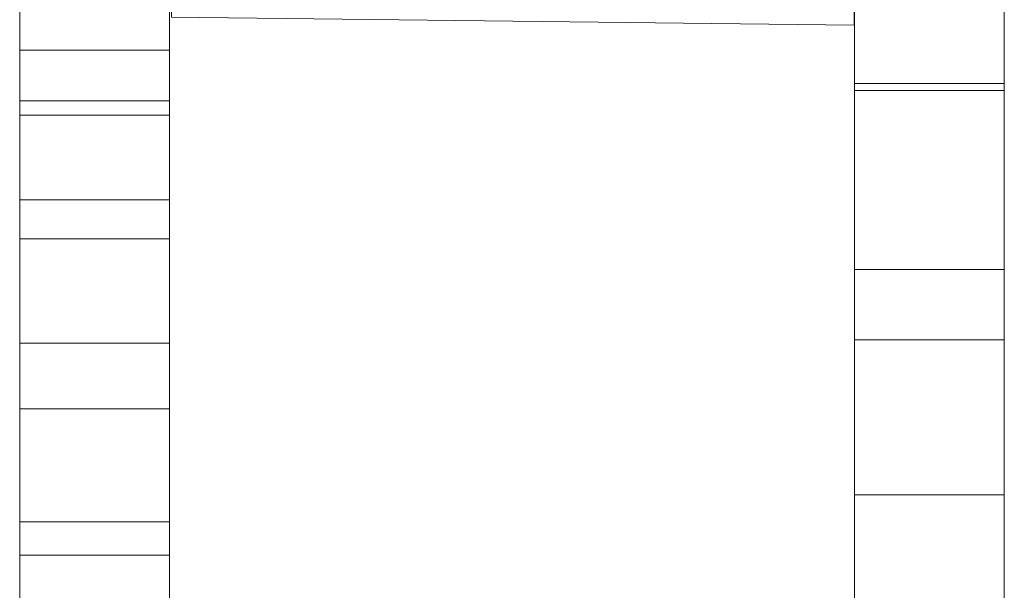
# Model space of a CAD drawing. Header units: millimetres. Extents: x -211 to 218, y -248 to 286.
# Tile 147 of 214: x 168 to 208, y 44 to 67. Entities that reach past the tile are written whole.
import ezdxf

# ---------------------------------------------------------------- set-up
doc = ezdxf.new("R2010")
doc.units = ezdxf.units.MM
doc.header["$LTSCALE"] = 25.4
doc.layers.add('None', color=7, linetype='Continuous', lineweight=9)

msp = doc.modelspace()

# ---------------------------------------------------------------- linework, layer by layer
at = {"layer": 'None', "color": 7, "linetype": 'Continuous', "lineweight": 9}
for points, invisible_edges in [([(174.176, 82.469, 17.792), (174.176, -32.039, 1.378), (174.176, 68.104, -5.187), (174.176, 73.799, -4.957)], 11), ([(174.176, -37.739, 1.363), (174.176, -32.039, 1.378), (174.176, 82.469, 17.792), (174.176, 78.7, 17.342)], 10), ([(174.176, -67.095, 4.018), (174.176, 78.7, 17.342), (174.176, 74.795, 17.058)], 9), ([(174.176, 78.7, 17.342), (174.176, -67.095, 4.018), (174.176, -37.739, 1.363)], 11), ([(201.613, 67.253, 17.654), (201.613, 61.129, 17.057), (201.613, 75.956, 26.676)], 11), ([(201.613, 72.54, 26.441), (201.613, 75.956, 26.676), (201.613, 61.129, 17.057)], 10), ([(207.613, 61.129, 17.057), (207.613, 75.956, 26.676), (207.613, 72.54, 26.441)], 9), ([(207.613, 75.956, 26.676), (207.613, 61.129, 17.057), (207.613, 67.253, 17.654)], 11), ([(174.176, 74.795, 17.058), (174.176, 69.979, 16.909), (174.176, -67.095, 4.018)], 10), ([(201.613, 73.65, -3.685), (201.613, 69.653, -3.638), (201.613, 65.756, -3.504), (201.613, 71.888, 0.474)], 12), ([(207.613, 71.888, 0.474), (207.613, 65.756, -3.504), (207.613, 69.653, -3.638), (207.613, 73.65, -3.685)], 9), ([(201.613, 61.129, 17.057), (201.613, 58.716, 20.776), (201.613, 67.258, 26.318), (201.613, 72.54, 26.441)], 11), ([(207.613, 72.54, 26.441), (207.613, 67.258, 26.318), (207.613, 58.716, 20.776), (207.613, 61.129, 17.057)], 14), ([(201.613, 64.277, -3.454), (201.613, 71.301, 1.378), (201.613, 71.888, 0.474), (201.613, 65.756, -3.504)], 7), ([(207.613, 65.756, -3.504), (207.613, 71.888, 0.474), (207.613, 71.301, 1.378), (207.613, 64.277, -3.454)], 7), ([(201.613, 61.309, -3.368), (201.613, 70.508, 2.6), (201.613, 71.301, 1.378), (201.613, 64.277, -3.454)], 7), ([(207.613, 64.277, -3.454), (207.613, 71.301, 1.378), (207.613, 70.508, 2.6), (207.613, 61.309, -3.368)], 7), ([(201.613, 66.73, 8.424), (201.613, 70.508, 2.6), (201.613, 61.309, -3.368), (201.613, 56.816, -3.238)], 11), ([(201.613, 67.652, 7.695), (201.613, 70.508, 2.6), (201.613, 66.73, 8.424)], 11), ([(207.613, 66.73, 8.424), (207.613, 70.508, 2.6), (207.613, 67.652, 7.695)], 11), ([(207.613, 56.816, -3.238), (207.613, 61.309, -3.368), (207.613, 70.508, 2.6), (207.613, 66.73, 8.424)], 14), ([(168.176, 68.104, -5.187), (168.176, 63.575, 16.87), (168.176, 69.979, 16.909)], 9), ([(174.176, 69.979, 16.909), (174.176, -172.261, 11.813), (174.176, -142.908, 9.221), (174.176, -137.208, 9.236)], 11), ([(174.176, -137.208, 9.236), (174.176, -107.85, 6.623), (174.176, -102.15, 6.638), (174.176, 69.979, 16.909)], 13), ([(174.176, -102.15, 6.638), (174.176, -72.795, 4.004), (174.176, -67.095, 4.018), (174.176, 69.979, 16.909)], 13), ([(174.176, -177.961, 11.798), (174.176, -172.261, 11.813), (174.176, 69.979, 16.909), (174.176, 63.575, 16.87)], 10), ([(201.613, 65.756, -3.504), (201.613, 69.653, -3.638), (207.613, 69.653, -3.638), (207.613, 65.756, -3.504)], 8), ([(168.176, 67.427, -16.94), (168.176, 65.611, -16.848), (168.176, 68.104, -5.187)], 10), ([(168.176, 65.611, -16.848), (168.176, 63.006, -16.688), (168.176, 68.104, -5.187)], 10), ([(168.176, 63.006, -16.688), (168.176, 59.61, -16.461), (168.176, 45.362, 17.298), (168.176, 68.104, -5.187)], 14), ([(168.176, 68.104, -5.187), (168.176, 45.362, 17.298), (168.176, 51.231, 17.159), (168.176, 58.046, 16.994)], 9), ([(168.176, 58.046, 16.994), (168.176, 63.575, 16.87), (168.176, 68.104, -5.187)], 10), ([(174.176, 68.104, -5.187), (174.176, 65.611, -16.848), (174.176, 67.427, -16.94)], 9), ([(174.176, 68.104, -5.187), (174.176, 63.006, -16.688), (174.176, 65.611, -16.848)], 9), ([(174.176, 68.104, -5.187), (174.176, 59.61, -16.461), (174.176, 63.006, -16.688)], 9), ([(174.176, 68.104, -5.187), (174.176, 53.856, -16.053), (174.176, 59.61, -16.461)], 9), ([(174.176, 68.104, -5.187), (174.176, 38.075, -3.97), (174.176, 46.696, -15.523), (174.176, 53.856, -16.053)], 11), ([(174.176, 68.104, -5.187), (174.176, -32.039, 1.378), (174.176, 3.018, -1.286)], 11), ([(174.176, 3.018, -1.286), (174.176, 38.075, -3.97), (174.176, 68.104, -5.187)], 11), ([(201.613, 66.73, 8.424), (201.613, 67.6, 8.989), (201.613, 67.652, 7.695)], 9), ([(201.613, 67.6, 8.989), (201.613, 66.73, 8.424), (201.613, 63.4, 13.556), (201.613, 67.316, 16.097)], 7), ([(207.613, 67.652, 7.695), (207.613, 67.6, 8.989), (207.613, 66.73, 8.424)], 10), ([(207.613, 67.316, 16.097), (207.613, 63.4, 13.556), (207.613, 66.73, 8.424), (207.613, 67.6, 8.989)], 7), ([(201.613, 67.253, 17.654), (201.613, 67.316, 16.097), (201.613, 63.4, 13.556), (201.613, 61.129, 17.057)], 14), ([(201.613, 63.994, 26.242), (201.613, 67.258, 26.318), (201.613, 58.716, 20.776)], 10), ([(201.613, 67.258, 26.318), (201.613, 63.994, 26.242), (207.613, 63.994, 26.242), (207.613, 67.258, 26.318)], 8), ([(207.613, 61.129, 17.057), (207.613, 63.4, 13.556), (207.613, 67.316, 16.097), (207.613, 67.253, 17.654)], 11), ([(207.613, 58.716, 20.776), (207.613, 67.258, 26.318), (207.613, 63.994, 26.242)], 9), ([(201.6, 66.953, 17.642), (201.6, 66.614, 26.111), (174.259, 66.935, 18.111)], 8), ([(201.613, 66.73, 8.424), (201.613, 62.856, 11.284), (201.613, 63.041, 11.58)], 9), ([(201.613, 66.73, 8.424), (201.613, 62.04, 10.647), (201.613, 62.348, 10.811)], 9), ([(201.613, 66.73, 8.424), (201.613, 62.623, 11.025), (201.613, 62.856, 11.284)], 9), ([(201.613, 66.73, 8.424), (201.613, 51.15, -1.683), (201.613, 61.708, 10.54), (201.613, 62.04, 10.647)], 11), ([(201.613, 62.348, 10.811), (201.613, 62.623, 11.025), (201.613, 66.73, 8.424)], 10), ([(201.613, 66.73, 8.424), (201.613, 63.172, 11.903), (201.613, 63.244, 12.244)], 9), ([(201.613, 63.4, 13.556), (201.613, 66.73, 8.424), (201.613, 63.257, 12.593), (201.613, 63.208, 12.938)], 11), ([(201.613, 63.041, 11.58), (201.613, 63.172, 11.903), (201.613, 66.73, 8.424)], 10), ([(201.613, 63.244, 12.244), (201.613, 63.257, 12.593), (201.613, 66.73, 8.424)], 10), ([(201.613, 56.816, -3.238), (201.613, 52.093, -3.135), (201.613, 51.15, -1.683), (201.613, 66.73, 8.424)], 14), ([(207.613, 66.73, 8.424), (207.613, 51.15, -1.683), (207.613, 52.093, -3.135), (207.613, 56.816, -3.238)], 11), ([(207.613, 66.73, 8.424), (207.613, 62.623, 11.025), (207.613, 62.348, 10.811)], 9), ([(207.613, 66.73, 8.424), (207.613, 63.172, 11.903), (207.613, 63.041, 11.58)], 9), ([(207.613, 62.348, 10.811), (207.613, 62.04, 10.647), (207.613, 66.73, 8.424)], 10), ([(207.613, 63.041, 11.58), (207.613, 62.856, 11.284), (207.613, 66.73, 8.424)], 10), ([(207.613, 62.856, 11.284), (207.613, 62.623, 11.025), (207.613, 66.73, 8.424)], 10), ([(207.613, 62.04, 10.647), (207.613, 61.708, 10.54), (207.613, 51.15, -1.683), (207.613, 66.73, 8.424)], 14), ([(207.613, 66.73, 8.424), (207.613, 63.257, 12.593), (207.613, 63.244, 12.244)], 9), ([(207.613, 63.244, 12.244), (207.613, 63.172, 11.903), (207.613, 66.73, 8.424)], 10), ([(207.613, 63.208, 12.938), (207.613, 63.257, 12.593), (207.613, 66.73, 8.424), (207.613, 63.4, 13.556)], 14), ([(207.613, 65.756, -3.504), (207.613, 64.277, -3.454), (201.613, 64.277, -3.454), (201.613, 65.756, -3.504)], 8), ([(201.613, 61.309, -3.368), (201.613, 64.277, -3.454), (207.613, 64.277, -3.454), (207.613, 61.309, -3.368)], 8), ([(201.613, 58.716, 20.776), (201.613, 55.243, 26.129), (201.613, 55.459, 26.27), (201.613, 63.994, 26.242)], 11), ([(207.613, 55.459, 26.27), (207.613, 63.994, 26.242), (201.613, 63.994, 26.242), (201.613, 55.459, 26.27)], 8), ([(207.613, 63.994, 26.242), (207.613, 55.459, 26.27), (207.613, 55.243, 26.129), (207.613, 58.716, 20.776)], 14), ([(174.176, -177.961, 11.798), (174.176, 63.575, 16.87), (174.176, 58.046, 16.994)], 9), ([(201.613, 63.4, 13.556), (201.613, 63.208, 12.938), (201.613, 63.101, 13.269)], 9), ([(201.613, 61.129, 17.057), (201.613, 63.4, 13.556), (201.613, 62.723, 13.852), (201.613, 62.464, 14.085)], 11), ([(201.613, 63.4, 13.556), (201.613, 62.937, 13.577), (201.613, 62.723, 13.852)], 9), ([(201.613, 63.4, 13.556), (201.613, 63.064, 13.339), (201.613, 62.937, 13.577)], 9), ([(201.613, 63.101, 13.269), (201.613, 63.064, 13.339), (201.613, 63.4, 13.556)], 10), ([(201.613, 63.257, 12.593), (207.613, 63.257, 12.593), (207.613, 63.208, 12.938), (201.613, 63.208, 12.938)], 5), ([(201.613, 63.244, 12.244), (207.613, 63.244, 12.244), (207.613, 63.257, 12.593), (201.613, 63.257, 12.593)], 5), ([(201.613, 63.172, 11.903), (207.613, 63.172, 11.903), (207.613, 63.244, 12.244), (201.613, 63.244, 12.244)], 5), ([(201.613, 63.208, 12.938), (207.613, 63.208, 12.938), (207.613, 63.101, 13.269), (201.613, 63.101, 13.269)], 5), ([(201.613, 63.041, 11.58), (207.613, 63.041, 11.58), (207.613, 63.172, 11.903), (201.613, 63.172, 11.903)], 5), ([(201.613, 63.064, 13.339), (201.613, 63.101, 13.269), (207.613, 63.101, 13.269), (207.613, 63.064, 13.339)], 10), ([(207.613, 63.4, 13.556), (207.613, 63.064, 13.339), (207.613, 63.101, 13.269)], 9), ([(207.613, 63.101, 13.269), (207.613, 63.208, 12.938), (207.613, 63.4, 13.556)], 10), ([(207.613, 62.464, 14.085), (207.613, 62.723, 13.852), (207.613, 63.4, 13.556), (207.613, 61.129, 17.057)], 14), ([(207.613, 62.723, 13.852), (207.613, 62.937, 13.577), (207.613, 63.4, 13.556)], 10), ([(207.613, 62.937, 13.577), (207.613, 63.064, 13.339), (207.613, 63.4, 13.556)], 10), ([(207.613, 63.064, 13.339), (207.613, 62.937, 13.577), (201.613, 62.937, 13.577), (201.613, 63.064, 13.339)], 10), ([(201.613, 62.856, 11.284), (207.613, 62.856, 11.284), (207.613, 63.041, 11.58), (201.613, 63.041, 11.58)], 5), ([(201.613, 62.937, 13.577), (207.613, 62.937, 13.577), (207.613, 62.723, 13.852), (201.613, 62.723, 13.852)], 5), ([(201.613, 62.623, 11.025), (207.613, 62.623, 11.025), (207.613, 62.856, 11.284), (201.613, 62.856, 11.284)], 5), ([(201.613, 62.723, 13.852), (207.613, 62.723, 13.852), (207.613, 62.464, 14.085), (201.613, 62.464, 14.085)], 5), ([(201.613, 62.348, 10.811), (207.613, 62.348, 10.811), (207.613, 62.623, 11.025), (201.613, 62.623, 11.025)], 5), ([(201.613, 61.129, 17.057), (201.613, 62.464, 14.085), (201.613, 62.168, 14.27)], 9), ([(201.613, 62.464, 14.085), (207.613, 62.464, 14.085), (207.613, 62.168, 14.27), (201.613, 62.168, 14.27)], 5), ([(201.613, 62.04, 10.647), (207.613, 62.04, 10.647), (207.613, 62.348, 10.811), (201.613, 62.348, 10.811)], 5), ([(207.613, 62.168, 14.27), (207.613, 62.464, 14.085), (207.613, 61.129, 17.057)], 10), ([(201.613, 62.168, 14.27), (201.613, 61.845, 14.401), (201.613, 61.129, 17.057)], 10), ([(201.613, 62.168, 14.27), (207.613, 62.168, 14.27), (207.613, 61.845, 14.401), (201.613, 61.845, 14.401)], 5), ([(201.613, 61.708, 10.54), (207.613, 61.708, 10.54), (207.613, 62.04, 10.647), (201.613, 62.04, 10.647)], 5), ([(207.613, 61.129, 17.057), (207.613, 61.845, 14.401), (207.613, 62.168, 14.27)], 9), ([(201.613, 61.129, 17.057), (201.613, 61.845, 14.401), (201.613, 61.504, 14.474)], 9), ([(201.613, 61.845, 14.401), (207.613, 61.845, 14.401), (207.613, 61.504, 14.474), (201.613, 61.504, 14.474)], 5), ([(201.613, 61.363, 10.491), (201.613, 61.708, 10.54), (201.613, 51.15, -1.683)], 10), ([(201.613, 61.363, 10.491), (207.613, 61.363, 10.491), (207.613, 61.708, 10.54), (201.613, 61.708, 10.54)], 5), ([(207.613, 61.504, 14.474), (207.613, 61.845, 14.401), (207.613, 61.129, 17.057)], 10), ([(207.613, 51.15, -1.683), (207.613, 61.708, 10.54), (207.613, 61.363, 10.491)], 9), ([(201.613, 61.504, 14.474), (201.613, 61.156, 14.486), (201.613, 61.129, 17.057)], 10), ([(201.613, 61.504, 14.474), (207.613, 61.504, 14.474), (207.613, 61.156, 14.486), (201.613, 61.156, 14.486)], 5), ([(201.613, 51.15, -1.683), (201.613, 61.015, 10.504), (201.613, 61.363, 10.491)], 9), ([(201.613, 61.015, 10.504), (207.613, 61.015, 10.504), (207.613, 61.363, 10.491), (201.613, 61.363, 10.491)], 5), ([(207.613, 61.309, -3.368), (207.613, 56.816, -3.238), (201.613, 56.816, -3.238), (201.613, 61.309, -3.368)], 8), ([(201.613, 61.129, 17.057), (201.613, 61.156, 14.486), (201.613, 60.81, 14.438)], 9), ([(201.613, 61.156, 14.486), (207.613, 61.156, 14.486), (207.613, 60.81, 14.438), (201.613, 60.81, 14.438)], 5), ([(201.613, 61.129, 17.057), (201.613, 60.479, 14.33), (201.613, 60.171, 14.167)], 9), ([(201.613, 45.55, 6.949), (201.613, 61.129, 17.057), (201.613, 59.896, 13.952), (201.613, 59.663, 13.693)], 11), ([(201.613, 60.81, 14.438), (201.613, 60.479, 14.33), (201.613, 61.129, 17.057)], 10), ([(201.613, 60.171, 14.167), (201.613, 59.896, 13.952), (201.613, 61.129, 17.057)], 10), ([(201.613, 61.129, 17.057), (201.613, 45.55, 6.949), (201.613, 45.561, 11.601), (201.613, 45.795, 11.86)], 11), ([(201.613, 61.129, 17.057), (201.613, 45.98, 12.156), (201.613, 46.11, 12.479)], 9), ([(201.613, 45.795, 11.86), (201.613, 45.98, 12.156), (201.613, 61.129, 17.057)], 10), ([(201.613, 46.11, 12.479), (201.613, 46.14, 12.617), (201.613, 58.716, 20.776), (201.613, 61.129, 17.057)], 14), ([(207.613, 61.129, 17.057), (207.613, 61.156, 14.486), (207.613, 61.504, 14.474)], 9), ([(207.613, 61.363, 10.491), (207.613, 61.015, 10.504), (207.613, 51.15, -1.683)], 10), ([(207.613, 60.81, 14.438), (207.613, 61.156, 14.486), (207.613, 61.129, 17.057)], 10), ([(207.613, 61.129, 17.057), (207.613, 60.479, 14.33), (207.613, 60.81, 14.438)], 9), ([(207.613, 61.129, 17.057), (207.613, 59.896, 13.952), (207.613, 60.171, 14.167)], 9), ([(207.613, 60.171, 14.167), (207.613, 60.479, 14.33), (207.613, 61.129, 17.057)], 10), ([(207.613, 59.663, 13.693), (207.613, 59.896, 13.952), (207.613, 61.129, 17.057), (207.613, 45.55, 6.949)], 14), ([(207.613, 61.129, 17.057), (207.613, 45.98, 12.156), (207.613, 45.795, 11.86)], 9), ([(207.613, 45.795, 11.86), (207.613, 45.561, 11.601), (207.613, 45.55, 6.949), (207.613, 61.129, 17.057)], 14), ([(207.613, 61.129, 17.057), (207.613, 58.716, 20.776), (207.613, 46.14, 12.617), (207.613, 46.11, 12.479)], 11), ([(207.613, 46.11, 12.479), (207.613, 45.98, 12.156), (207.613, 61.129, 17.057)], 10), ([(201.613, 60.674, 10.576), (201.613, 61.015, 10.504), (201.613, 51.15, -1.683)], 10), ([(201.613, 60.674, 10.576), (207.613, 60.674, 10.576), (207.613, 61.015, 10.504), (201.613, 61.015, 10.504)], 5), ([(201.613, 60.81, 14.438), (207.613, 60.81, 14.438), (207.613, 60.479, 14.33), (201.613, 60.479, 14.33)], 5), ([(207.613, 51.15, -1.683), (207.613, 61.015, 10.504), (207.613, 60.674, 10.576)], 9), ([(201.613, 51.15, -1.683), (201.613, 60.351, 10.707), (201.613, 60.674, 10.576)], 9), ([(201.613, 60.351, 10.707), (207.613, 60.351, 10.707), (207.613, 60.674, 10.576), (201.613, 60.674, 10.576)], 5), ([(201.613, 60.479, 14.33), (207.613, 60.479, 14.33), (207.613, 60.171, 14.167), (201.613, 60.171, 14.167)], 5), ([(201.613, 51.15, -1.683), (201.613, 60.055, 10.892), (201.613, 60.351, 10.707)], 9), ([(201.613, 60.055, 10.892), (207.613, 60.055, 10.892), (207.613, 60.351, 10.707), (201.613, 60.351, 10.707)], 5), ([(207.613, 60.674, 10.576), (207.613, 60.351, 10.707), (207.613, 51.15, -1.683)], 10), ([(207.613, 60.351, 10.707), (207.613, 60.055, 10.892), (207.613, 51.15, -1.683)], 10), ([(201.613, 60.171, 14.167), (207.613, 60.171, 14.167), (207.613, 59.896, 13.952), (201.613, 59.896, 13.952)], 5), ([(201.613, 51.15, -1.683), (201.613, 47.821, 3.449), (201.613, 59.796, 11.125), (201.613, 60.055, 10.892)], 11), ([(201.613, 59.796, 11.125), (207.613, 59.796, 11.125), (207.613, 60.055, 10.892), (201.613, 60.055, 10.892)], 5), ([(207.613, 60.055, 10.892), (207.613, 59.796, 11.125), (207.613, 47.821, 3.449), (207.613, 51.15, -1.683)], 14), ([(168.176, 59.61, -16.461), (168.176, 53.856, -16.053), (168.176, 45.362, 17.298)], 10), ([(201.613, 59.896, 13.952), (207.613, 59.896, 13.952), (207.613, 59.663, 13.693), (201.613, 59.663, 13.693)], 5), ([(201.613, 47.821, 3.449), (201.613, 59.748, 11.187), (201.613, 59.796, 11.125)], 9), ([(207.613, 59.748, 11.187), (207.613, 59.796, 11.125), (201.613, 59.796, 11.125), (201.613, 59.748, 11.187)], 10), ([(201.613, 59.582, 11.4), (201.613, 59.748, 11.187), (201.613, 47.821, 3.449)], 10), ([(201.613, 59.748, 11.187), (201.613, 59.582, 11.4), (207.613, 59.582, 11.4), (207.613, 59.748, 11.187)], 10), ([(201.613, 59.663, 13.693), (201.613, 59.478, 13.397), (201.613, 45.55, 6.949)], 10), ([(201.613, 59.663, 13.693), (207.613, 59.663, 13.693), (207.613, 59.478, 13.397), (201.613, 59.478, 13.397)], 5), ([(201.613, 59.418, 11.708), (201.613, 59.582, 11.4), (201.613, 47.821, 3.449), (201.613, 45.55, 6.949)], 14), ([(201.613, 59.418, 11.708), (207.613, 59.418, 11.708), (207.613, 59.582, 11.4), (201.613, 59.582, 11.4)], 5), ([(207.613, 59.796, 11.125), (207.613, 59.748, 11.187), (207.613, 47.821, 3.449)], 10), ([(207.613, 47.821, 3.449), (207.613, 59.748, 11.187), (207.613, 59.582, 11.4)], 9), ([(207.613, 45.55, 6.949), (207.613, 59.478, 13.397), (207.613, 59.663, 13.693)], 9), ([(207.613, 45.55, 6.949), (207.613, 47.821, 3.449), (207.613, 59.582, 11.4), (207.613, 59.418, 11.708)], 11), ([(201.613, 45.55, 6.949), (201.613, 59.478, 13.397), (201.613, 59.347, 13.074)], 9), ([(201.613, 59.478, 13.397), (207.613, 59.478, 13.397), (207.613, 59.347, 13.074), (201.613, 59.347, 13.074)], 5), ([(201.613, 45.55, 6.949), (201.613, 59.31, 12.04), (201.613, 59.418, 11.708)], 9), ([(201.613, 59.31, 12.04), (207.613, 59.31, 12.04), (207.613, 59.418, 11.708), (201.613, 59.418, 11.708)], 5), ([(201.613, 59.347, 13.074), (201.613, 59.274, 12.733), (201.613, 45.55, 6.949)], 10), ([(201.613, 59.347, 13.074), (207.613, 59.347, 13.074), (207.613, 59.274, 12.733), (201.613, 59.274, 12.733)], 5), ([(201.613, 59.262, 12.385), (201.613, 59.31, 12.04), (201.613, 45.55, 6.949)], 10), ([(201.613, 59.262, 12.385), (207.613, 59.262, 12.385), (207.613, 59.31, 12.04), (201.613, 59.31, 12.04)], 5), ([(201.613, 45.55, 6.949), (201.613, 59.274, 12.733), (201.613, 59.262, 12.385)], 9), ([(201.613, 59.274, 12.733), (207.613, 59.274, 12.733), (207.613, 59.262, 12.385), (201.613, 59.262, 12.385)], 5), ([(207.613, 59.347, 13.074), (207.613, 59.478, 13.397), (207.613, 45.55, 6.949)], 10), ([(207.613, 59.418, 11.708), (207.613, 59.31, 12.04), (207.613, 45.55, 6.949)], 10), ([(207.613, 45.55, 6.949), (207.613, 59.274, 12.733), (207.613, 59.347, 13.074)], 9), ([(207.613, 45.55, 6.949), (207.613, 59.31, 12.04), (207.613, 59.262, 12.385)], 9), ([(207.613, 59.262, 12.385), (207.613, 59.274, 12.733), (207.613, 45.55, 6.949)], 10), ([(201.613, 58.716, 20.776), (201.613, 46.039, 13.845), (201.613, 45.876, 14.153)], 9), ([(201.613, 58.716, 20.776), (201.613, 46.195, 13.168), (201.613, 46.147, 13.514)], 9), ([(201.613, 46.147, 13.514), (201.613, 46.039, 13.845), (201.613, 58.716, 20.776)], 10), ([(201.613, 58.716, 20.776), (201.613, 46.14, 12.617), (201.613, 46.183, 12.82)], 9), ([(201.613, 46.183, 12.82), (201.613, 46.195, 13.168), (201.613, 58.716, 20.776)], 10), ([(201.613, 45.876, 14.153), (201.613, 45.661, 14.428), (201.613, 55.243, 26.129), (201.613, 58.716, 20.776)], 14), ([(207.613, 58.716, 20.776), (207.613, 46.039, 13.845), (207.613, 46.147, 13.514)], 9), ([(207.613, 58.716, 20.776), (207.613, 55.243, 26.129), (207.613, 45.661, 14.428), (207.613, 45.876, 14.153)], 11), ([(207.613, 58.716, 20.776), (207.613, 46.195, 13.168), (207.613, 46.183, 12.82)], 9), ([(207.613, 45.876, 14.153), (207.613, 46.039, 13.845), (207.613, 58.716, 20.776)], 10), ([(207.613, 46.147, 13.514), (207.613, 46.195, 13.168), (207.613, 58.716, 20.776)], 10), ([(207.613, 46.183, 12.82), (207.613, 46.14, 12.617), (207.613, 58.716, 20.776)], 10), ([(174.176, -177.961, 11.798), (174.176, 58.046, 16.994), (174.176, 51.231, 17.159)], 9), ([(201.613, 52.093, -3.135), (201.613, 56.816, -3.238), (207.613, 56.816, -3.238), (207.613, 52.093, -3.135)], 8), ([(201.613, 55.459, 26.27), (201.613, 55.243, 26.129), (201.613, 55.151, 26.27)], 3), ([(207.613, 55.151, 26.27), (207.613, 55.459, 26.27), (201.613, 55.459, 26.27), (201.613, 55.151, 26.27)], 10), ([(201.613, 39.664, 16.022), (201.613, 55.243, 26.129), (201.613, 43.749, 15.013), (201.613, 43.417, 14.906)], 11), ([(201.613, 55.243, 26.129), (201.613, 44.443, 15.049), (201.613, 44.094, 15.062)], 9), ([(201.613, 55.243, 26.129), (201.613, 45.107, 14.846), (201.613, 44.784, 14.977)], 9), ([(201.613, 55.243, 26.129), (201.613, 45.661, 14.428), (201.613, 45.402, 14.661)], 9), ([(201.613, 44.094, 15.062), (201.613, 43.749, 15.013), (201.613, 55.243, 26.129)], 10), ([(201.613, 45.402, 14.661), (201.613, 45.107, 14.846), (201.613, 55.243, 26.129)], 10), ([(201.613, 44.784, 14.977), (201.613, 44.443, 15.049), (201.613, 55.243, 26.129)], 10), ([(201.613, 53.992, 26.274), (201.613, 55.151, 26.27), (201.613, 55.243, 26.129), (201.613, 39.664, 16.022)], 14), ([(207.613, 55.151, 26.27), (207.613, 55.243, 26.129), (207.613, 55.459, 26.27)], 3), ([(207.613, 39.664, 16.022), (207.613, 55.243, 26.129), (207.613, 55.151, 26.27), (207.613, 53.992, 26.274)], 11), ([(207.613, 55.243, 26.129), (207.613, 45.107, 14.846), (207.613, 45.402, 14.661)], 9), ([(207.613, 55.243, 26.129), (207.613, 44.443, 15.049), (207.613, 44.784, 14.977)], 9), ([(207.613, 55.243, 26.129), (207.613, 43.749, 15.013), (207.613, 44.094, 15.062)], 9), ([(207.613, 44.784, 14.977), (207.613, 45.107, 14.846), (207.613, 55.243, 26.129)], 10), ([(207.613, 43.417, 14.906), (207.613, 43.749, 15.013), (207.613, 55.243, 26.129), (207.613, 39.664, 16.022)], 14), ([(207.613, 45.402, 14.661), (207.613, 45.661, 14.428), (207.613, 55.243, 26.129)], 10), ([(207.613, 44.094, 15.062), (207.613, 44.443, 15.049), (207.613, 55.243, 26.129)], 10), ([(201.613, 55.151, 26.27), (201.613, 53.992, 26.274), (207.613, 53.992, 26.274), (207.613, 55.151, 26.27)], 8), ([(168.176, 53.856, -16.053), (168.176, 46.696, -15.523), (168.176, 45.362, 17.298)], 10), ([(201.613, 39.664, 16.022), (201.613, 36.227, 21.319), (201.613, 43.925, 26.314), (201.613, 53.992, 26.274)], 11), ([(207.613, 43.925, 26.314), (207.613, 53.992, 26.274), (201.613, 53.992, 26.274), (201.613, 43.925, 26.314)], 8), ([(207.613, 53.992, 26.274), (207.613, 43.925, 26.314), (207.613, 36.227, 21.319), (207.613, 39.664, 16.022)], 14), ([(201.613, 49.016, -3.068), (201.613, 51.15, -1.683), (201.613, 52.093, -3.135)], 3), ([(207.613, 52.093, -3.135), (207.613, 49.016, -3.068), (201.613, 49.016, -3.068), (201.613, 52.093, -3.135)], 10), ([(207.613, 52.093, -3.135), (207.613, 51.15, -1.683), (207.613, 49.016, -3.068)], 3), ([(174.176, -177.961, 11.798), (174.176, 51.231, 17.159), (174.176, 45.362, 17.298), (174.176, 40.2, 17.414)], 9), ([(201.613, 47.821, 3.449), (201.613, 51.15, -1.683), (201.613, 49.016, -3.068), (201.613, 47.787, -3.041)], 11), ([(207.613, 47.787, -3.041), (207.613, 49.016, -3.068), (207.613, 51.15, -1.683), (207.613, 47.821, 3.449)], 14), ([(207.613, 49.016, -3.068), (207.613, 47.787, -3.041), (201.613, 47.787, -3.041), (201.613, 49.016, -3.068)], 8), ([(201.613, 45.55, 6.949), (201.613, 47.821, 3.449), (201.613, 38.301, -2.727), (201.613, 37.207, -2.691)], 11), ([(201.613, 47.787, -3.041), (201.613, 38.301, -2.727), (201.613, 47.821, 3.449)], 10), ([(201.613, 38.301, -2.727), (201.613, 47.787, -3.041), (207.613, 47.787, -3.041), (207.613, 38.301, -2.727)], 8), ([(207.613, 47.821, 3.449), (207.613, 38.301, -2.727), (207.613, 47.787, -3.041)], 9), ([(207.613, 37.207, -2.691), (207.613, 38.301, -2.727), (207.613, 47.821, 3.449), (207.613, 45.55, 6.949)], 14), ([(168.176, 46.696, -15.523), (168.176, 38.233, -14.881), (168.176, 38.075, -3.97), (168.176, 45.362, 17.298)], 14), ([(174.176, 38.075, -3.97), (174.176, 38.233, -14.881), (174.176, 46.696, -15.523)], 9), ([(201.613, 46.195, 13.168), (207.613, 46.195, 13.168), (207.613, 46.147, 13.514), (201.613, 46.147, 13.514)], 5), ([(201.613, 46.183, 12.82), (207.613, 46.183, 12.82), (207.613, 46.195, 13.168), (201.613, 46.195, 13.168)], 5), ([(207.613, 46.14, 12.617), (207.613, 46.183, 12.82), (201.613, 46.183, 12.82), (201.613, 46.14, 12.617)], 10), ([(201.613, 46.147, 13.514), (207.613, 46.147, 13.514), (207.613, 46.039, 13.845), (201.613, 46.039, 13.845)], 5), ([(201.613, 46.14, 12.617), (201.613, 46.11, 12.479), (207.613, 46.11, 12.479), (207.613, 46.14, 12.617)], 10), ([(201.613, 45.98, 12.156), (207.613, 45.98, 12.156), (207.613, 46.11, 12.479), (201.613, 46.11, 12.479)], 5), ([(201.613, 46.039, 13.845), (207.613, 46.039, 13.845), (207.613, 45.876, 14.153), (201.613, 45.876, 14.153)], 5), ([(201.613, 45.795, 11.86), (207.613, 45.795, 11.86), (207.613, 45.98, 12.156), (201.613, 45.98, 12.156)], 5), ([(201.613, 45.876, 14.153), (207.613, 45.876, 14.153), (207.613, 45.661, 14.428), (201.613, 45.661, 14.428)], 5), ([(201.613, 45.561, 11.601), (207.613, 45.561, 11.601), (207.613, 45.795, 11.86), (201.613, 45.795, 11.86)], 5), ([(168.176, 40.2, 17.414), (168.176, 45.362, 17.298), (168.176, 38.075, -3.97)], 10), ([(201.613, 45.661, 14.428), (207.613, 45.661, 14.428), (207.613, 45.402, 14.661), (201.613, 45.402, 14.661)], 5), ([(201.613, 45.287, 11.387), (201.613, 45.561, 11.601), (201.613, 45.55, 6.949)], 10), ([(201.613, 45.287, 11.387), (207.613, 45.287, 11.387), (207.613, 45.561, 11.601), (201.613, 45.561, 11.601)], 5), ([(201.613, 26.455, -0.154), (201.613, 43.137, 10.669), (201.613, 45.55, 6.949), (201.613, 30.963, -2.514)], 15), ([(201.613, 45.55, 6.949), (201.613, 44.979, 11.223), (201.613, 45.287, 11.387)], 9), ([(201.613, 45.55, 6.949), (201.613, 44.302, 11.067), (201.613, 44.647, 11.116)], 9), ([(201.613, 44.647, 11.116), (201.613, 44.979, 11.223), (201.613, 45.55, 6.949)], 10), ([(201.613, 45.55, 6.949), (201.613, 43.954, 11.08), (201.613, 44.302, 11.067)], 9), ([(201.613, 45.55, 6.949), (201.613, 43.137, 10.669), (201.613, 43.815, 11.109), (201.613, 43.954, 11.08)], 11), ([(201.613, 37.207, -2.691), (201.613, 30.963, -2.514), (201.613, 45.55, 6.949)], 10), ([(201.613, 45.402, 14.661), (207.613, 45.402, 14.661), (207.613, 45.107, 14.846), (201.613, 45.107, 14.846)], 5), ([(207.613, 45.55, 6.949), (207.613, 45.561, 11.601), (207.613, 45.287, 11.387)], 9), ([(207.613, 45.55, 6.949), (207.613, 30.963, -2.514), (207.613, 37.207, -2.691)], 9), ([(207.613, 45.55, 6.949), (207.613, 44.979, 11.223), (207.613, 44.647, 11.116)], 9), ([(207.613, 45.287, 11.387), (207.613, 44.979, 11.223), (207.613, 45.55, 6.949)], 10), ([(207.613, 44.647, 11.116), (207.613, 44.302, 11.067), (207.613, 45.55, 6.949)], 10), ([(207.613, 44.302, 11.067), (207.613, 43.954, 11.08), (207.613, 45.55, 6.949)], 10), ([(207.613, 43.954, 11.08), (207.613, 43.815, 11.109), (207.613, 43.137, 10.669), (207.613, 45.55, 6.949)], 14), ([(207.613, 30.963, -2.514), (207.613, 45.55, 6.949), (207.613, 43.137, 10.669), (207.613, 26.455, -0.154)], 15), ([(201.613, 44.979, 11.223), (207.613, 44.979, 11.223), (207.613, 45.287, 11.387), (201.613, 45.287, 11.387)], 5), ([(201.613, 45.107, 14.846), (207.613, 45.107, 14.846), (207.613, 44.784, 14.977), (201.613, 44.784, 14.977)], 5), ([(201.613, 44.647, 11.116), (207.613, 44.647, 11.116), (207.613, 44.979, 11.223), (201.613, 44.979, 11.223)], 5), ([(201.613, 44.784, 14.977), (207.613, 44.784, 14.977), (207.613, 44.443, 15.049), (201.613, 44.443, 15.049)], 5), ([(201.613, 44.302, 11.067), (207.613, 44.302, 11.067), (207.613, 44.647, 11.116), (201.613, 44.647, 11.116)], 5), ([(201.613, 44.443, 15.049), (207.613, 44.443, 15.049), (207.613, 44.094, 15.062), (201.613, 44.094, 15.062)], 5), ([(201.613, 43.954, 11.08), (207.613, 43.954, 11.08), (207.613, 44.302, 11.067), (201.613, 44.302, 11.067)], 5), ([(201.613, 44.094, 15.062), (207.613, 44.094, 15.062), (207.613, 43.749, 15.013), (201.613, 43.749, 15.013)], 5)]:
    msp.add_3dface(points, dxfattribs=dict(at, invisible_edges=invisible_edges))
for points in [[(174.259, 72.93, 18.351), (174.259, 66.935, 18.111), (201.6, 66.614, 26.111), (201.6, 72.609, 26.351)], [(201.6, 72.609, 26.351), (201.6, 66.614, 26.111), (201.6, 66.953, 17.642), (201.6, 72.949, 17.882)], [(174.176, 69.979, 16.909), (168.176, 69.979, 16.909), (168.176, 63.575, 16.87), (174.176, 63.575, 16.87)], [(174.176, 65.611, -16.848), (168.176, 65.611, -16.848), (168.176, 67.427, -16.94), (174.176, 67.427, -16.94)], [(174.176, 63.006, -16.688), (168.176, 63.006, -16.688), (168.176, 65.611, -16.848), (174.176, 65.611, -16.848)], [(174.176, 63.575, 16.87), (168.176, 63.575, 16.87), (168.176, 58.046, 16.994), (174.176, 58.046, 16.994)], [(174.176, 59.61, -16.461), (168.176, 59.61, -16.461), (168.176, 63.006, -16.688), (174.176, 63.006, -16.688)], [(174.176, 53.856, -16.053), (168.176, 53.856, -16.053), (168.176, 59.61, -16.461), (174.176, 59.61, -16.461)], [(174.176, 58.046, 16.994), (168.176, 58.046, 16.994), (168.176, 51.231, 17.159), (174.176, 51.231, 17.159)], [(174.176, 46.696, -15.523), (168.176, 46.696, -15.523), (168.176, 53.856, -16.053), (174.176, 53.856, -16.053)], [(174.176, 51.231, 17.159), (168.176, 51.231, 17.159), (168.176, 45.362, 17.298), (174.176, 45.362, 17.298)], [(174.176, 38.233, -14.881), (168.176, 38.233, -14.881), (168.176, 46.696, -15.523), (174.176, 46.696, -15.523)], [(174.176, 45.362, 17.298), (168.176, 45.362, 17.298), (168.176, 40.2, 17.414), (174.176, 40.2, 17.414)]]:
    msp.add_3dface(points, dxfattribs=at)

doc.saveas('drawing.dxf')
